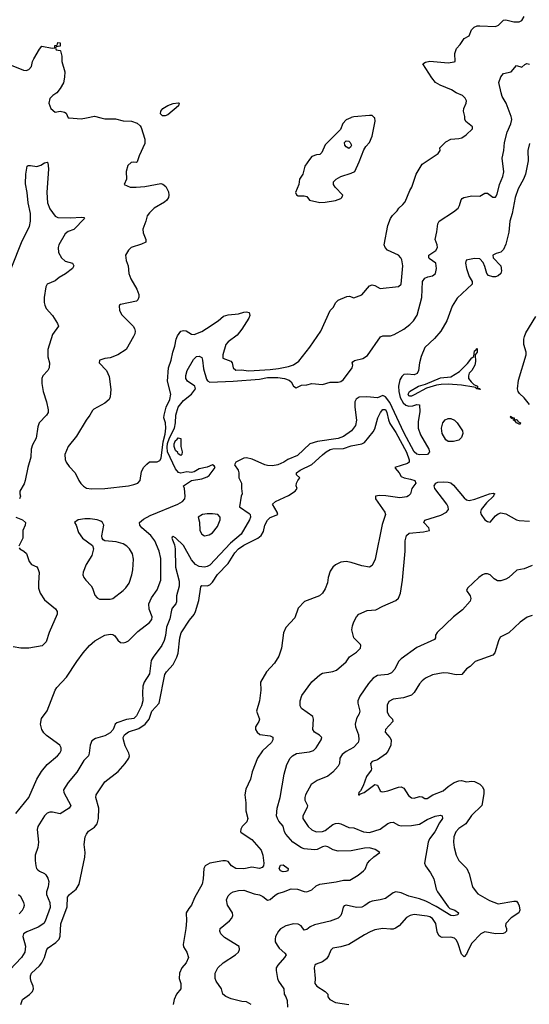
# Model space of a CAD drawing. Header units: inches. Extents: x 2001573 to 2220545, y 644482 to 846830.
# Tile 90 of 256: x 2033780 to 2037668, y 723232 to 730748. Entities that reach past the tile are written whole.
import ezdxf

# ---------------------------------------------------------------- set-up
doc = ezdxf.new("R2010")
doc.units = ezdxf.units.IN
doc.header["$MEASUREMENT"] = 0
doc.layers.add('C0732', color=7, linetype='Continuous')
doc.layers.add('C0733', color=7, linetype='Continuous')

msp = doc.modelspace()

# ---------------------------------------------------------------- linework, layer by layer
at = {"layer": 'C0732', "color": 5}
for points, elevation in [([(2033750, 724688.2), (2033850, 724810.4), (2033911.6, 724950), (2033946.2, 725010), (2033990, 725062.8), (2034068, 725130), (2034086.3, 725150), (2034096.9, 725170), (2034097.6, 725190), (2034087.6, 725210), (2033985.4, 725285.4), (2033965, 725305), (2033948.4, 725330), (2033938, 725370), (2033945.9, 725414.1), (2033990, 725473.4), (2034051, 725630), (2034063.1, 725650), (2034138.3, 725730), (2034216.4, 725850), (2034265.6, 725914.4), (2034312.4, 725970), (2034354.1, 726005.9), (2034429.2, 726050.8), (2034470, 726058), (2034490, 726054.3), (2034504.9, 726045), (2034530, 726010.7), (2034550, 725993.4), (2034570, 725990.6), (2034590, 725995.5), (2034610, 726006.4), (2034681.9, 726078.1), (2034770, 726147.1), (2034787.3, 726170), (2034790.7, 726190.7), (2034768.1, 726248.1), (2034766.5, 726290), (2034785.3, 726334.7), (2034830, 726394.9), (2034855.9, 726470), (2034856, 726636), (2034844.2, 726690), (2034810.9, 726770.9), (2034780.7, 726810), (2034712.5, 726870), (2034697.1, 726890), (2034695.3, 726910), (2034724.1, 726935.9), (2034776.5, 726963.5), (2034986.6, 727050), (2035022.7, 727070), (2035040.9, 727090), (2035043.7, 727110), (2035038, 727170), (2035029.5, 727190), (2035090, 727231.6), (2035170, 727243.1), (2035210, 727259.8), (2035224.8, 727270), (2035270.8, 727330), (2035263.6, 727343.6), (2035250, 727349.6), (2035210, 727333.2), (2035150, 727319.4), (2035110, 727296.9), (2035090, 727291.2), (2035056, 727296), (2035010, 727287.4), (2034992.9, 727292.9), (2034970, 727320.6), (2034908.9, 727450), (2034904.5, 727484.5), (2034906.8, 727513.2), (2034923.1, 727556.9), (2034960.1, 727630), (2034968.3, 727670), (2034970.5, 727730.5), (2034989.5, 727790), (2035030, 727841.6), (2035091.1, 727890), (2035121.6, 727930), (2035117.4, 727950), (2035060.4, 727990), (2035047.7, 728010), (2035047.5, 728032.5), (2035058.4, 728070), (2035104.9, 728155.1), (2035130, 728176.3), (2035150, 728179.4), (2035170.1, 728170), (2035175.9, 728150), (2035182, 728082), (2035204.1, 728004.2), (2035212.1, 727992.1), (2035230, 727982.3), (2035410, 727987.8), (2035610, 728003.1), (2035670, 728016.1), (2035750, 728016.3), (2035801, 728010), (2035836, 727996), (2035850, 727982.8), (2035870, 727950.8), (2035890, 727938.8), (2035930, 727959.1), (2035970, 727960.7), (2036010, 727970.7), (2036090, 727964), (2036150, 727980.7), (2036210, 727980.7), (2036230, 727986.8), (2036250, 728002.8), (2036317.2, 728090), (2036321.2, 728110), (2036316, 728130), (2036322.4, 728137.6), (2036334, 728146), (2036396.8, 728163.2), (2036434.3, 728185.7), (2036533, 728327), (2036550, 728334), (2036610, 728335.9), (2036635.9, 728344.1), (2036710, 728385.8), (2036757.8, 728422.2), (2036784.5, 728450), (2036813.3, 728493.3), (2036846.9, 728626.9), (2036852.3, 728750), (2036870, 728774), (2036894.9, 728785.1), (2036930, 728792.7), (2036952.7, 728810), (2036959.3, 728850), (2036953.7, 728890), (2036904.8, 728924.7), (2036900.7, 728930), (2036900.7, 728950), (2036953.9, 728986.1), (2036968.2, 729010), (2036966.3, 729030), (2036949.6, 729070), (2036962.9, 729130), (2036969.6, 729189.6), (2036979.1, 729210), (2037090, 729281.3), (2037125.1, 729310), (2037136.2, 729330), (2037147.2, 729372.8), (2037156, 729384), (2037168, 729390), (2037230, 729404), (2037290, 729401.6), (2037330, 729424), (2037350, 729424), (2037390, 729393), (2037410, 729393.4), (2037423.3, 729416.7), (2037441.3, 729490), (2037466.4, 729550), (2037474.2, 729585.8), (2037461.6, 729690), (2037473.2, 729750), (2037477.7, 729810), (2037499.8, 729890), (2037528, 729952), (2037534, 729986), (2037531.1, 730000)], 360), ([(2034398.3, 730000), (2034430, 729991.6), (2034510, 729991.4), (2034570, 729975.9), (2034632.4, 729972.4), (2034677.5, 729957.5), (2034699.1, 729939.1), (2034706.5, 729926.5), (2034735.3, 729835.3), (2034735.8, 729804.2), (2034692.2, 729710), (2034675.9, 729664.1), (2034670, 729659), (2034650, 729661.2), (2034630, 729657.2), (2034605.3, 729634.7), (2034593, 729590), (2034594.8, 729530), (2034578, 729490), (2034622, 729470), (2034668.6, 729468.6), (2034735.3, 729475.3), (2034857.9, 729497.9), (2034873.3, 729493.3), (2034895.2, 729475.2), (2034914.2, 729434.2), (2034917.7, 729410), (2034915, 729390), (2034903.6, 729370), (2034885.2, 729354.8), (2034807.2, 729310), (2034770, 729275.1), (2034752.2, 729250), (2034743.1, 729210), (2034719.6, 729150), (2034721.5, 729121.5), (2034742, 729070), (2034742.8, 729050), (2034710, 729033.6), (2034631.5, 729008.4), (2034610.3, 728989.7), (2034588.2, 728950), (2034592.4, 728910), (2034606.7, 728870), (2034613.4, 728810), (2034628.9, 728770), (2034673.7, 728690), (2034688.5, 728650), (2034690.2, 728630), (2034681.6, 728610), (2034670, 728599.6), (2034550, 728574), (2034542, 728570), (2034539.6, 728560.4), (2034542, 728530), (2034558, 728498), (2034645.3, 728410), (2034656.9, 728390), (2034660.2, 728370), (2034658, 728350), (2034649.1, 728330), (2034591.5, 728230), (2034530, 728189.7), (2034470, 728166.6), (2034430, 728160.7), (2034391, 728149), (2034390, 728146), (2034386.8, 728130), (2034443, 728070), (2034463.4, 728023.4), (2034474.6, 727925.4), (2034470.6, 727870), (2034462, 727850), (2034430, 727820.7), (2034344.8, 727775.2), (2034334.4, 727765.6), (2034316.4, 727730), (2034287.9, 727692.1), (2034213.4, 727570), (2034150.4, 727490), (2034124.9, 727430), (2034127, 727390), (2034135.8, 727370), (2034158.2, 727338.2), (2034202.6, 727290), (2034231.8, 727230), (2034247.5, 727207.5), (2034266.8, 727186.8), (2034290, 727172.8), (2034327.8, 727167.8), (2034430, 727168.6), (2034610.5, 727189.5), (2034650, 727199.1), (2034680.8, 727210), (2034698.5, 727230), (2034710, 727299.1), (2034728.3, 727331.7), (2034750, 727356.4), (2034770, 727372.2), (2034830, 727372), (2034850, 727382.4), (2034859.7, 727400.3), (2034874.9, 727525.1), (2034890, 727584.9), (2034895.9, 727630), (2034892.1, 727670), (2034880.8, 727710), (2034882.6, 727730), (2034898, 727790), (2034925.8, 727850), (2034934, 727890), (2034906.6, 727990), (2034915.6, 728090), (2034936.3, 728150), (2034948.2, 728210), (2034964.8, 728255.2), (2034974.5, 728310), (2034985.2, 728334.8), (2035009.8, 728370.2), (2035030, 728376.9), (2035050, 728373.7), (2035090, 728347.2), (2035110, 728345.3), (2035170, 728368), (2035206, 728390), (2035293.7, 728450), (2035335.1, 728485), (2035370, 728496.4), (2035450, 728503.5), (2035490, 728515.6), (2035510, 728518), (2035530, 728513.8), (2035535.8, 728490), (2035528.1, 728470), (2035475.1, 728384.9), (2035439.2, 728340.8), (2035370.2, 728290), (2035353.2, 728270), (2035331, 728191), (2035330, 728164.7), (2035390, 728142.8), (2035400.7, 728130), (2035408.2, 728090), (2035430, 728074), (2035470, 728074.9), (2035528.8, 728068.8), (2035690, 728078.5), (2035755.3, 728084.7), (2035830, 728099.8), (2035870, 728112.9), (2035910, 728142.4), (2035992.7, 728247.3), (2036077.7, 728370), (2036150, 728528.7), (2036171.2, 728550), (2036191, 728589), (2036210, 728608.2), (2036275.2, 728635.2), (2036297.1, 728637.1), (2036330, 728624.7), (2036390, 728647), (2036450, 728715.5), (2036470, 728725.5), (2036490, 728719.3), (2036530, 728695.3), (2036670, 728711.1), (2036689.8, 728730), (2036702.7, 728870), (2036695.5, 728915.5), (2036689, 728930), (2036670, 728951.2), (2036587.3, 728990), (2036567.8, 729010), (2036560.8, 729030), (2036590, 729176), (2036609.7, 729230), (2036625.6, 729254.4), (2036660.5, 729290), (2036672.3, 729310), (2036703.3, 729336.7), (2036721.1, 729358.9), (2036756.6, 729443.4), (2036773.1, 729470), (2036805.3, 729570), (2036850, 729644.9), (2036973.6, 729726.4), (2036987.6, 729750), (2036986, 729770), (2037030, 729814.6), (2037070, 729836), (2037130, 729840.3), (2037152.4, 729847.6), (2037187.6, 729870), (2037234.5, 729914.5), (2037235.1, 729930), (2037184.5, 729970), (2037177, 729990), (2037177, 730000)], 380), ([(2034151.1, 730000), (2034158.7, 729998.7), (2034250, 729991.8), (2034289, 730000)], 380), ([(2036306.6, 730000), (2036270, 729982.9), (2036245.3, 729954.7), (2036226.8, 729910), (2036110, 729791.8), (2036086.4, 729733.6), (2036070, 729719.3), (2036043.4, 729716.6), (2036010, 729702.7), (2035990, 729681.2), (2035955.5, 729630), (2035939.1, 729570), (2035914, 729530), (2035910.6, 729489.4), (2035884.7, 729430), (2035891.6, 729411.6), (2035904.7, 729404.7), (2035950, 729404.7), (2035970, 729398), (2035991.1, 729371.1), (2036070, 729354), (2036110, 729355.5), (2036190, 729368.5), (2036230, 729383.8), (2036237, 729390), (2036244.2, 729410), (2036186, 729470), (2036175.1, 729490), (2036175.1, 729510), (2036195.6, 729530), (2036229.1, 729550.9), (2036310, 729576.9), (2036336.2, 729590), (2036370, 729662.8), (2036404.9, 729755.1), (2036420.5, 729779.5), (2036450, 729810.3), (2036470, 729859.3), (2036492.6, 729972.6), (2036490, 729998.3), (2036488, 730000)], 420), ([(2037670, 729802.8), (2037658, 729750), (2037660.4, 729670), (2037638.3, 729570), (2037623.4, 729530), (2037583.3, 729456.7), (2037559, 729390), (2037538.1, 729270), (2037519.9, 729210), (2037512.7, 729127.3), (2037490, 729034.9), (2037470, 728992.9), (2037450, 728973.8), (2037415.4, 728964.6), (2037389.4, 728950), (2037392.8, 728930), (2037451.5, 728870), (2037456.9, 728830), (2037449.7, 728810.3), (2037430, 728792.2), (2037410, 728785.5), (2037390, 728785), (2037356.5, 728796.5), (2037344, 728810), (2037330, 728864.9), (2037315.1, 728895.1), (2037290, 728924), (2037250, 728926.4), (2037187, 728913), (2037181.4, 728890), (2037188.6, 728850), (2037208.7, 728788.7), (2037231.6, 728750), (2037231.8, 728730), (2037116.8, 728623.2), (2037078.7, 728561.3), (2037038.3, 728450), (2036992.1, 728370), (2036945, 728315), (2036870, 728246.9), (2036842.1, 728177.9), (2036830.3, 728130), (2036823.1, 728070), (2036813.5, 728046.5), (2036790, 728037.3), (2036736.6, 728043.4), (2036710, 728040.3), (2036694.4, 728025.6), (2036681.2, 727998.8), (2036669.2, 727950.8), (2036672.3, 727910), (2036683.7, 727863.7), (2036704.6, 727824.6), (2036726.4, 727806.4), (2036750, 727798.7), (2036779.5, 727800.5), (2036810.8, 727810.8), (2036829.2, 727809.2), (2036833.8, 727753.8), (2036819, 727681), (2036820.2, 727630), (2036838.2, 727578.2), (2036900.4, 727470), (2036906, 727450), (2036891.6, 727430), (2036830, 727426.1), (2036810, 727431.2), (2036790, 727450.1), (2036710, 727597.3), (2036604.9, 727824.9), (2036570, 727869.5), (2036550, 727879.3), (2036510, 727862), (2036429.3, 727869.3), (2036370, 727865.7), (2036347.6, 727852.5), (2036338.2, 727830), (2036338.2, 727790), (2036349.5, 727690), (2036342.1, 727650), (2036310.3, 727609.7), (2036250, 727567.6), (2036210, 727552.3), (2036052.2, 727527.8), (2035993.3, 727510), (2035898.4, 727421.6), (2035826, 727390), (2035796.2, 727370), (2035750, 727349.1), (2035710, 727341.9), (2035670, 727344.2), (2035650, 727349.6), (2035554.3, 727394.3), (2035510, 727404.5), (2035490, 727400.2), (2035429.8, 727370), (2035417.8, 727350), (2035446.6, 727310), (2035451.7, 727290), (2035452.6, 727250), (2035473.3, 727210), (2035471.3, 727170), (2035476.3, 727130), (2035469.7, 727110), (2035458.3, 727030), (2035530, 726979.4), (2035539, 726970), (2035541.1, 726950), (2035534.6, 726930), (2035470, 726821.1), (2035387.8, 726752.2), (2035230, 726584.8), (2035210, 726573.5), (2035190, 726568.7), (2035150, 726575.3), (2035122.2, 726590), (2035090, 726624.5), (2035030, 726735), (2034970, 726792.8), (2034950, 726803.8), (2034942.7, 726797.3), (2034941.1, 726790), (2034960.6, 726740.6), (2034966.5, 726710), (2034968.8, 726570), (2034997.1, 726462.9), (2034995.9, 726424.1), (2034977.1, 726350), (2034976.5, 726303.5), (2034972, 726288), (2034944.5, 726255.5), (2034938.3, 726241.7), (2034926.2, 726173.8), (2034899.6, 726110), (2034893.5, 726046.5), (2034883.5, 726010), (2034864.2, 725970), (2034797.6, 725882.4), (2034784.4, 725855.6), (2034770, 725754.9), (2034729.3, 725690.7), (2034720.2, 725659.8), (2034716.4, 725610), (2034718.8, 725550), (2034709.9, 725510), (2034670, 725434.8), (2034650, 725414.1), (2034594.8, 725405.2), (2034520.1, 725379.9), (2034508.9, 725371.1), (2034494.4, 725330), (2034470, 725304.6), (2034430, 725281), (2034358.9, 725261.1), (2034330, 725242.8), (2034316.5, 725210), (2034310.8, 725149.2), (2034304.4, 725130), (2034270, 725092.2), (2034216.4, 725003.6), (2034150, 724926), (2034115.1, 724870), (2034116.4, 724850), (2034170.6, 724749.4), (2034156.9, 724730), (2034090, 724685.5), (2034030, 724698.6), (2034010, 724698.6), (2033990, 724690.2), (2033969.4, 724670.6), (2033919.4, 724590), (2033914.3, 724565.7), (2033923.7, 724470), (2033917.5, 724430), (2033899.3, 724370), (2033897.6, 724330), (2033902.1, 724290), (2033909.5, 724269.5), (2033918.7, 724258.7), (2033930, 724248.9), (2033970.6, 724230.6), (2033980.6, 724220.6), (2033995.6, 724195.5), (2034001.8, 724170), (2033996.2, 724130), (2033984, 724090), (2033984.4, 724070), (2034010.6, 724010), (2034012.2, 723970), (2033974.2, 723865.8), (2033963.5, 723850), (2033919.9, 723820.1), (2033833.3, 723786.7), (2033809.6, 723770), (2033803.1, 723750), (2033823.8, 723676.2), (2033819.8, 723630), (2033795.1, 723590), (2033704.3, 723495.7)], 340), ([(2033714, 728850), (2033798.8, 729061.2), (2033855.5, 729170), (2033862.3, 729210), (2033863.2, 729270), (2033844.7, 729350), (2033837.2, 729430), (2033825.6, 729494.4), (2033827.3, 729570), (2033837.2, 729630), (2033844.7, 729635.3), (2033863.8, 729636.2), (2033910, 729628.4), (2033942.4, 729637.6), (2033970, 729654.6), (2033990, 729660.5), (2033996, 729656), (2033999.6, 729610), (2033986.8, 729430), (2033993.2, 729350), (2034010, 729304.6), (2034049.5, 729249.5), (2034070, 729239.1), (2034170, 729236.5), (2034250, 729242), (2034270, 729238), (2034274.8, 729230), (2034192.3, 729147.7), (2034150, 729132.2), (2034125.9, 729114.1), (2034079.1, 729030), (2034074, 729010), (2034077, 728970), (2034098.4, 728930), (2034125.8, 728905.8), (2034182, 728890), (2034192, 728870), (2034183.1, 728850), (2034130, 728807.2), (2034080.9, 728779.1), (2034050, 728755.3), (2033990.7, 728730), (2033978.4, 728710), (2033967.8, 728627.8), (2033966.8, 728590), (2033971.3, 728570), (2033983.2, 728543.2), (2034031, 728491), (2034068.9, 728430), (2034074.9, 728410), (2034030, 728344.5), (2033995.8, 728230), (2033994.9, 728174.9), (2034008, 728130), (2034006, 728090), (2033995.5, 728070), (2033956.4, 728030), (2033948.5, 728010), (2033948.5, 727970), (2033958.4, 727910), (2033984.6, 727830), (2033998, 727770), (2033996.4, 727750), (2033983.8, 727730), (2033928.8, 727670), (2033919.6, 727640.4), (2033905.5, 727554.5), (2033878, 727502), (2033867.7, 727470), (2033866.3, 727410), (2033841.1, 727330), (2033822.4, 727230), (2033814.4, 727205.6), (2033781.1, 727150), (2033780.3, 727130), (2033786.7, 727110), (2033779.3, 727090)], 360), ([(2037670.1, 727810.1), (2037630, 727861.7), (2037594.2, 727894.2), (2037583.6, 727910), (2037577.6, 727930), (2037584.6, 727995.4), (2037644.2, 728190), (2037643.7, 728210), (2037626.3, 728270), (2037626.3, 728310), (2037631.5, 728330), (2037642.8, 728357.2), (2037717.2, 728482.8)], 340), ([(2033787.8, 723230), (2033801.3, 723270), (2033854.1, 723305.9), (2033876.8, 723330), (2033885.6, 723350), (2033883.5, 723370), (2033866.9, 723406.9), (2033862.2, 723430), (2033862.6, 723450), (2033869.8, 723470), (2033930, 723525.3), (2033949.8, 723550), (2033969, 723590), (2033987.7, 723650), (2033996.6, 723663.3), (2034056.9, 723703.1), (2034080.9, 723730), (2034088.9, 723751.1), (2034094, 723846), (2034142.5, 723977.5), (2034145.5, 724050), (2034159.2, 724070), (2034211.8, 724110), (2034233.6, 724150), (2034276.3, 724356.3), (2034279.7, 724390), (2034273.1, 724453.1), (2034280.6, 724510), (2034288.9, 724531.1), (2034306.1, 724553.9), (2034350, 724585.3), (2034370, 724608.7), (2034381.4, 724650), (2034385, 724730), (2034359.8, 724810), (2034364.1, 724830), (2034429.9, 724930.1), (2034530.5, 725009.6), (2034585, 725070), (2034613.5, 725110), (2034616.8, 725130), (2034611.7, 725148.3), (2034585, 725205), (2034571.7, 725250), (2034568.8, 725270), (2034579.5, 725290), (2034610, 725312.6), (2034690, 725338.6), (2034738, 725370), (2034768.4, 725410), (2034788.8, 725470), (2034843.4, 725530), (2034888.5, 725750), (2034898.9, 725770), (2034950, 725825.4), (2034978.5, 725881.5), (2034988.1, 725911.9), (2035001.6, 726030), (2035013, 726067), (2035075.6, 726164.4), (2035111.6, 726208.4), (2035122, 726230), (2035145.6, 726314.4), (2035160.9, 726419.1), (2035169.8, 726430.2), (2035210, 726426.9), (2035230, 726434.4), (2035250, 726455.2), (2035290, 726513.6), (2035370, 726596), (2035421.9, 726678.1), (2035450, 726707.9), (2035490, 726736.1), (2035596, 726790), (2035623.1, 726810), (2035639.1, 726840.9), (2035650.6, 726890), (2035670, 726927.2), (2035690.7, 726949.3), (2035749.3, 726970), (2035745.1, 726990), (2035710, 727050.4), (2035730.9, 727069.1), (2035830, 727115.3), (2035880.9, 727150), (2035896, 727170), (2035889.3, 727190), (2035892.7, 727210), (2035901.2, 727230), (2035917.2, 727250), (2035893.2, 727273.2), (2035892.3, 727290), (2035920.7, 727310), (2036010, 727351.9), (2036090, 727426.2), (2036119.2, 727450), (2036150, 727466.3), (2036170, 727471.9), (2036250, 727475.6), (2036310, 727496.5), (2036390, 727509.3), (2036410, 727521.5), (2036477, 727603), (2036490, 727624.9), (2036513.5, 727710), (2036533.4, 727750), (2036550, 727773.6), (2036570, 727773.3), (2036581.6, 727750), (2036593.3, 727693.3), (2036604.6, 727664.6), (2036650, 727596), (2036730, 727447.1), (2036752.7, 727387.3), (2036750.3, 727369.7), (2036739.6, 727360.4), (2036642, 727330), (2036643.6, 727323.6), (2036674, 727290), (2036690, 727262), (2036714, 727250), (2036761.4, 727241.4), (2036794, 727230), (2036802, 727210), (2036771, 727170), (2036761, 727130), (2036747.5, 727112.5), (2036734, 727106), (2036681.1, 727098.9), (2036573.6, 727113.6), (2036524.7, 727115.3), (2036494.8, 727110), (2036495.3, 727090), (2036565.5, 726990), (2036570.3, 726970), (2036544.6, 726895.4), (2036491.7, 726630), (2036470, 726582.7), (2036450, 726569.5), (2036390, 726578.3), (2036310, 726605.4), (2036270, 726613.6), (2036230, 726607), (2036190, 726587.6), (2036170, 726569.6), (2036150, 726539.5), (2036132.9, 726490), (2036127.7, 726450), (2036110, 726404), (2036090.4, 726370), (2036066.8, 726350), (2035953.7, 726306.3), (2035904.9, 726255.1), (2035878, 726182), (2035810, 726109.2), (2035792.6, 726067.4), (2035777, 725950), (2035758.4, 725890), (2035724.4, 725835.6), (2035663, 725770), (2035617.1, 725690), (2035619.3, 725630), (2035610.6, 725550), (2035588, 725470), (2035610.4, 725410), (2035604.2, 725390), (2035580.4, 725350), (2035579.1, 725330), (2035590.7, 725310), (2035612.2, 725292.2), (2035690, 725280.7), (2035710.9, 725270.9), (2035711.6, 725250), (2035701.5, 725230), (2035633, 725167), (2035594.4, 725110), (2035554.3, 725005.7), (2035540.2, 724950), (2035504.6, 724875.4), (2035496.5, 724830), (2035504.9, 724770), (2035506.3, 724710), (2035521.5, 724650), (2035513.7, 724626.3), (2035476.4, 724590), (2035466.4, 724570), (2035465.3, 724550), (2035470, 724544.4), (2035550, 724489.3), (2035623.5, 724410), (2035635, 724370), (2035642.5, 724310), (2035639.6, 724290), (2035630, 724277), (2035610, 724269.9), (2035550, 724279.3), (2035490, 724266.2), (2035430, 724267.9), (2035396, 724290), (2035370, 724321.5), (2035350, 724327.9), (2035330, 724328.1), (2035230, 724310.5), (2035195.8, 724290), (2035184.6, 724270), (2035180.8, 724190), (2035172, 724150), (2035114.5, 724045.5), (2035091.7, 723990), (2035070, 723963.5), (2035051, 723930), (2035052.7, 723870), (2035047.9, 723812.1), (2035026.9, 723690), (2035030.3, 723670), (2035054, 723630), (2035066.7, 723590), (2035050.3, 723550), (2035017.6, 723510), (2034998.7, 723470), (2034997, 723430), (2035008.7, 723390), (2035008.5, 723350), (2034977.6, 723310), (2034958.4, 723270), (2034952.2, 723230)], 320), ([(2035547, 723230), (2035510.7, 723250), (2035474.1, 723254.1), (2035394.2, 723274.2), (2035352.8, 723292.8), (2035330.4, 723310), (2035320.3, 723350), (2035278.3, 723410), (2035271.7, 723430), (2035271.8, 723470), (2035292, 723510), (2035332, 723550), (2035426.7, 723610), (2035448.5, 723630), (2035458, 723650), (2035453.5, 723673.5), (2035342.8, 723742.8), (2035314.9, 723770), (2035306.4, 723790), (2035310, 723811.3), (2035381.3, 723870), (2035398.4, 723890), (2035406.4, 723910), (2035403.1, 723930), (2035364.4, 723990), (2035358, 724030), (2035370, 724060.5), (2035390, 724081.7), (2035410, 724091.8), (2035450, 724101), (2035490, 724102.3), (2035570, 724074.5), (2035610, 724068.9), (2035636, 724056), (2035670, 724028), (2035690, 724031.2), (2035730, 724066.2), (2035750, 724077.4), (2035794, 724090), (2035850, 724113.3), (2035899, 724110), (2035950, 724093), (2035970, 724091.2), (2036010, 724106), (2036043.1, 724136.9), (2036071, 724149), (2036193.6, 724166.4), (2036250, 724178.8), (2036299.3, 724180.7), (2036363, 724217), (2036403.8, 724250), (2036415.4, 724264.6), (2036434.7, 724310), (2036450.2, 724330), (2036481.5, 724358.5), (2036527.3, 724390), (2036493, 724413), (2036450, 724426), (2036410, 724425), (2036310, 724404.5), (2036210, 724402), (2036171.5, 724411.5), (2036130, 724434), (2036110, 724439.3), (2036090, 724434.9), (2036050, 724413.7), (2036030, 724410.3), (2035950, 724417.8), (2035930, 724426.2), (2035864.9, 724470), (2035809.3, 724530), (2035799.4, 724550), (2035790, 724593), (2035756.9, 724630), (2035745.8, 724650), (2035739.7, 724670), (2035744, 724730), (2035768.5, 724811.5), (2035798, 724990), (2035818.4, 725061.6), (2035843.1, 725110), (2035861.6, 725130), (2035893.2, 725146.8), (2035990, 725160.2), (2036021.3, 725170), (2036040.9, 725190), (2036081.1, 725250), (2036084.4, 725270), (2036067.9, 725287.9), (2036030.3, 725310.3), (2036016.4, 725330), (2036020.4, 725410), (2036016.4, 725430), (2035930, 725489.1), (2035920.2, 725510), (2035919.6, 725550), (2035932.7, 725590), (2036010, 725694.3), (2036070, 725748), (2036090, 725759.7), (2036170, 725773.7), (2036196.2, 725783.8), (2036270, 725845.7), (2036296.3, 725883.7), (2036350, 725919.7), (2036379.5, 725950), (2036383.8, 725970), (2036379.5, 725979.5), (2036330.3, 726030.3), (2036315.2, 726090), (2036318.4, 726121.6), (2036328.3, 726151.7), (2036350, 726189.5), (2036368, 726210), (2036430, 726239.5), (2036497, 726243), (2036550, 726272.3), (2036650, 726315.8), (2036670, 726331.5), (2036685.4, 726370), (2036699.4, 726470), (2036720.9, 726690), (2036720.1, 726770), (2036730.2, 726809.9), (2036752, 726827.9), (2036862, 726838), (2036906, 726850), (2036900.7, 726870), (2036863.1, 726910), (2036871.8, 726928.2), (2036992.8, 726967.2), (2037036.3, 726990), (2037050.7, 727010), (2037049.5, 727030), (2037039, 727050), (2036946.9, 727170), (2036942.2, 727190), (2036954.2, 727210), (2036970, 727217.1), (2037010, 727221.5), (2037050, 727218.8), (2037070, 727212), (2037090, 727193.9), (2037170, 727097.4), (2037190, 727082.7), (2037210, 727078.1), (2037253, 727087), (2037364, 727130), (2037393.3, 727133.3), (2037404, 727130), (2037396.2, 727123.8), (2037394, 727110), (2037340.9, 727059.1), (2037301.6, 727010), (2037295.9, 726990), (2037300.2, 726970), (2037330, 726930.8), (2037350, 726917.8), (2037370, 726913), (2037410, 726960.7), (2037430, 726975.6), (2037450, 726982.9), (2037490, 726975.6), (2037570, 726931.3), (2037590, 726924.7), (2037670, 726920.5)], 340), ([(2033750.4, 726950.4), (2033800.7, 726930), (2033823.8, 726910), (2033823, 726890), (2033803, 726850), (2033804.4, 726790), (2033774, 726730)], 360), ([(2033777.3, 726717.3), (2033780.5, 726710), (2033812.1, 726692.1), (2033832.3, 726672.3), (2033853.3, 726613.3), (2033870, 726590.6), (2033910.3, 726570.4), (2033919, 726559), (2033928.5, 726528.5), (2033922.4, 726450), (2033924, 726410), (2033935.2, 726370), (2033970, 726319.5), (2034054.4, 726250), (2034067, 726230), (2034066, 726210), (2034005.5, 726070), (2033982, 725998), (2033952.4, 725967.6), (2033850, 725951.2), (2033790, 725951.5), (2033730, 725960.7)], 360), ([(2037690, 726582.2), (2037630, 726556), (2037574, 726546), (2037511, 726490), (2037490, 726477.2), (2037450, 726464), (2037425.6, 726465.6), (2037400.1, 726480.1), (2037368.7, 726510), (2037350, 726519.3), (2037330, 726519.3), (2037310, 726511.5), (2037283, 726490), (2037197.1, 726410), (2037189, 726390), (2037217.1, 726350), (2037223.1, 726330), (2037216.4, 726310), (2037157.7, 726242.3), (2037089.4, 726190.6), (2036964.4, 726070), (2036952, 726050), (2036951.8, 726030), (2036943.7, 726016.3), (2036810, 725956.9), (2036690.3, 725869.7), (2036670.3, 725849.7), (2036642, 725790), (2036617.6, 725762.4), (2036589.1, 725750.9), (2036510, 725742.7), (2036477.8, 725722.2), (2036440, 725680), (2036375.1, 725584.9), (2036359.6, 725550), (2036360.2, 725530), (2036376, 725470), (2036370.3, 725449.7), (2036350, 725414), (2036339, 725370), (2036341.8, 725350), (2036364.9, 725290), (2036367.1, 725250), (2036361.5, 725230), (2036326.4, 725193.6), (2036270, 725161.8), (2036241.3, 725138.7), (2036223.6, 725110), (2036219, 725070), (2036209.3, 725050.7), (2036170, 725003.5), (2036130, 724974.7), (2036050, 724941.1), (2036004.9, 724910), (2035961.3, 724830), (2035955.3, 724810), (2035956.5, 724790), (2035974.9, 724750), (2035974, 724734), (2035941.4, 724670), (2035940.6, 724650), (2035981.5, 724590), (2036010, 724563.8), (2036040.7, 724550), (2036090, 724551.8), (2036110, 724559.8), (2036170, 724604.7), (2036190, 724613), (2036210, 724614.2), (2036230, 724610.1), (2036290, 724582.2), (2036330, 724578.2), (2036403, 724550), (2036450, 724543.5), (2036529.6, 724570), (2036590, 724612.6), (2036610, 724620.8), (2036630, 724621.7), (2036670, 724600.3), (2036690, 724594.9), (2036770, 724596.1), (2036830, 724606.9), (2036890, 724642.2), (2036950, 724669), (2036990, 724675.6), (2037004, 724670), (2037005.3, 724650), (2036982.2, 724617.8), (2036946.3, 724550), (2036905.9, 724494.1), (2036895.5, 724470), (2036868.9, 724310), (2036874.9, 724290), (2036914.6, 724234.6), (2036938.9, 724190), (2036957.4, 724110), (2036967.6, 724090), (2037050, 723977), (2037062.8, 723962.8), (2037100.7, 723950), (2037128, 723930), (2037124, 723916), (2037092.5, 723907.5), (2037069.4, 723909.4), (2036958.4, 723978.4), (2036878.9, 724018.9), (2036830, 724037.2), (2036750, 724058.3), (2036690, 724082.1), (2036650, 724089.8), (2036630, 724084.2), (2036570, 724039.7), (2036530, 724028.5), (2036470, 724020.4), (2036450, 724012.6), (2036414.2, 723985.8), (2036390, 723973.8), (2036350, 723970.9), (2036270.5, 723989.5), (2036255.5, 723984.5), (2036246.7, 723973.3), (2036238.9, 723930), (2036230.3, 723910), (2036210, 723889.7), (2036150, 723866.2), (2036030, 723838), (2035997.1, 723822.9), (2035970, 723803.5), (2035950, 723797), (2035926.3, 723830), (2035904.7, 723844.7), (2035870, 723846.4), (2035810, 723832.4), (2035770.9, 723809.1), (2035754, 723790), (2035731.3, 723750), (2035728, 723730), (2035730.2, 723710), (2035744, 723684), (2035760.9, 723660.9), (2035803.4, 723623.4), (2035812, 723610), (2035800.3, 723590), (2035748.5, 723530), (2035737.1, 723510), (2035737.1, 723490), (2035746, 723430), (2035753.7, 723410), (2035795.3, 723350), (2035797, 723310), (2035810.2, 723290.2), (2035821.2, 723261.2), (2035823.5, 723210)], 360), ([(2037690, 726200.5), (2037651.5, 726188.5), (2037598.4, 726150), (2037512, 726068), (2037446.1, 726033.9), (2037432.6, 726007.4), (2037404.5, 725915.5), (2037390, 725896.2), (2037254.8, 725850), (2037216.3, 725810), (2037187.7, 725792.2), (2037154, 725750), (2037110, 725746.8), (2037050, 725759.8), (2037010, 725763.1), (2036930, 725746), (2036877.3, 725722.7), (2036850, 725702.7), (2036830, 725678.3), (2036790, 725613.3), (2036768.5, 725591.5), (2036707.7, 725572.3), (2036630, 725562), (2036596.7, 725543.3), (2036584.3, 725515.7), (2036584.4, 725464.4), (2036596.1, 725436.1), (2036623.1, 725410), (2036625.8, 725390), (2036570.2, 725330), (2036568.1, 725310), (2036604.6, 725270), (2036615.2, 725250), (2036611.1, 725210), (2036590, 725161.3), (2036570, 725140.5), (2036510, 725099.5), (2036470, 725086.6), (2036455.5, 725070), (2036463.8, 725030), (2036460.4, 725019.6), (2036424.9, 724970), (2036400.3, 724899.7), (2036379.5, 724860.5), (2036368.2, 724850), (2036364.7, 724830), (2036373.2, 724830), (2036380.7, 724839.3), (2036409, 724850), (2036490, 724910.8), (2036510, 724904.7), (2036530, 724862), (2036536.9, 724856.9), (2036550, 724854.8), (2036590, 724861.3), (2036670, 724889.1), (2036690, 724891.7), (2036710, 724881.3), (2036747, 724827), (2036770, 724809), (2036790, 724806.7), (2036830, 724818.3), (2036850, 724815.8), (2036870, 724804.4), (2036890, 724803.1), (2036932.7, 724830), (2037010, 724860.7), (2037050, 724896), (2037095.4, 724924.6), (2037130, 724939.2), (2037150, 724939.7), (2037190, 724931.4), (2037230, 724936.2), (2037250, 724933.5), (2037291.6, 724911.6), (2037312.2, 724892.2), (2037321.9, 724870), (2037322.1, 724837.9), (2037307, 724750), (2037227.8, 724672.2), (2037184.9, 724610), (2037130, 724575.4), (2037106.7, 724550), (2037092.4, 724510), (2037089.1, 724470), (2037093.8, 724430), (2037109, 724370), (2037130.3, 724330), (2037190.3, 724270), (2037209.1, 724229.1), (2037235.8, 724130), (2037262.2, 724090), (2037276.3, 724076.3), (2037364.1, 724024.1), (2037430, 724000.2), (2037550, 724020.2), (2037570, 724018.3), (2037582.5, 724002.5), (2037590, 723982.8), (2037595.2, 723950), (2037589.3, 723930.7), (2037530, 723893.2), (2037489.2, 723850), (2037486, 723830), (2037493.1, 723810), (2037493.4, 723790), (2037482.5, 723777.5), (2037467.7, 723772.3), (2037410, 723771.3), (2037330, 723784.8), (2037298, 723770), (2037230, 723699.1), (2037203, 723650), (2037190, 723615.1), (2037170, 723593.6), (2037150, 723615.6), (2037121.8, 723701.8), (2037110, 723724.4), (2037096.8, 723736.7), (2037070, 723745.8), (2037003.3, 723743.3), (2036990, 723746), (2036977.1, 723757.1), (2036964.9, 723784.9), (2036955.4, 723850), (2036930, 723888.4), (2036910, 723900.9), (2036890, 723906.2), (2036790, 723917.8), (2036759.1, 723910), (2036730, 723893.7), (2036674.3, 723830), (2036647.7, 723812.3), (2036630, 723805.6), (2036610, 723804.8), (2036550, 723810.9), (2036490, 723800.4), (2036453.4, 723786.6), (2036410, 723762.7), (2036290, 723688.8), (2036230.8, 723670), (2036170, 723659.8), (2036153.8, 723646.2), (2036137, 723603), (2036120.4, 723579.6), (2036090, 723556.5), (2036041, 723539), (2036031.5, 723530), (2036026.5, 723510), (2036035.6, 723430), (2036031.3, 723390), (2036046.5, 723370), (2036111.6, 723330), (2036130.3, 723310), (2036131.8, 723290), (2036147.2, 723270), (2036190, 723246.1), (2036290.1, 723230.1)], 380), ([(2033776.6, 723923.3), (2033802.7, 723950), (2033812.9, 723970), (2033816.1, 723990), (2033812.1, 724010), (2033790, 724052), (2033770, 724067.8)], 360)]:
    msp.add_lwpolyline(points, dxfattribs=dict(at, elevation=elevation))
for points, elevation in [([(2036290, 729765.1), (2036270, 729777.6), (2036260.5, 729790), (2036256.9, 729810), (2036270, 729824.4), (2036290, 729822), (2036302, 729810), (2036310.3, 729790), (2036305.1, 729774.9)], 420), ([(2037274, 727934), (2037290, 727934), (2037294.3, 727925.7), (2037267.3, 727930), (2037259.5, 727939.5), (2037243.9, 727943.9), (2037150, 727959.6), (2037050, 727965.6), (2036996, 727964), (2036960.5, 727959.5), (2036883.6, 727936.4), (2036790, 727885.3), (2036770, 727875), (2036755.6, 727875.6), (2036750, 727876.8), (2036742.8, 727890), (2036754, 727910), (2036822.8, 727950), (2036875, 727965), (2036990, 728014), (2037070, 728022.9), (2037136.6, 728063.4), (2037196.7, 728123.3), (2037230, 728168.2), (2037243.7, 728176.3), (2037250, 728221), (2037258, 728222), (2037270, 728238), (2037270.3, 728209.7), (2037256, 728190), (2037258, 728138), (2037252.8, 728110), (2037230, 728069.7), (2037210.3, 728050), (2037203.7, 728030), (2037205.3, 728010), (2037224, 727984), (2037244.4, 727964.4), (2037271.7, 727950)], 320), ([(2037050, 727528), (2037030, 727542), (2037004, 727590), (2036999, 727630), (2037008.7, 727670), (2037026.3, 727693.7), (2037050, 727704.7), (2037070, 727704.7), (2037098, 727690), (2037118, 727670), (2037158, 727610), (2037161, 727590), (2037150, 727558), (2037130, 727538), (2037090, 727528.7)], 320), ([(2037554, 727694), (2037570, 727695.2), (2037578.7, 727690), (2037580.9, 727680.9), (2037600.5, 727670), (2037598.4, 727661.6), (2037590, 727660.7), (2037570, 727669.7), (2037562.3, 727682.3), (2037548, 727690), (2037545.6, 727705.6), (2037535.9, 727704.1), (2037526.3, 727710), (2037524.8, 727715.2), (2037530, 727721), (2037533, 727713), (2037551.5, 727710)], 320), ([(2035010, 727420.9), (2034990, 727433.2), (2034985.5, 727445.5), (2034970, 727460.9), (2034958, 727490), (2034959.5, 727510), (2034970, 727537.1), (2034978.9, 727541.1), (2034990, 727557.1), (2035010.2, 727550), (2035010.3, 727490), (2035018.4, 727450), (2035017.1, 727430)], 340), ([(2035250, 726977.4), (2035210, 726977.1), (2035175.5, 726970), (2035141.6, 726950), (2035152.7, 726912.8), (2035153.4, 726850), (2035170, 726820.5), (2035190, 726808.4), (2035224.9, 726815.1), (2035250, 726830.4), (2035290, 726880.5), (2035309.7, 726930.3), (2035309.7, 726950), (2035291.2, 726970)], 360), ([(2034317.6, 726937.6), (2034277.4, 726937.4), (2034226, 726930), (2034198.8, 726910), (2034210.4, 726890.4), (2034230, 726834.8), (2034259.1, 726790), (2034334.4, 726734.4), (2034342, 726710), (2034330, 726659.3), (2034287, 726590), (2034263.8, 726530), (2034263, 726510), (2034270.4, 726490.4), (2034284, 726470), (2034326.4, 726426.4), (2034336.4, 726410), (2034354.4, 726354.4), (2034370, 726334.8), (2034390, 726325.5), (2034470, 726324.6), (2034490, 726330.3), (2034569.7, 726390.3), (2034590, 726410.6), (2034614.3, 726445.7), (2034636.9, 726510), (2034644, 726550), (2034648.3, 726630), (2034642, 726670), (2034618.9, 726710), (2034598.7, 726730), (2034570, 726748.4), (2034517.2, 726762.8), (2034430, 726769.6), (2034417.6, 726777.6), (2034409.7, 726789.6), (2034407.9, 726807.9), (2034421.6, 726890), (2034412.3, 726910), (2034399.3, 726919.3), (2034371.3, 726931.3)], 380), ([(2035790, 724242.9), (2035769.9, 724250), (2035759.5, 724270), (2035770, 724293.8), (2035790, 724297.8), (2035827.2, 724270), (2035825.5, 724250), (2035810, 724245)], 320)]:
    msp.add_lwpolyline(points, close=True, dxfattribs=dict(at, elevation=elevation))
at = {"layer": 'C0733', "color": 5}
for points, elevation in [([(2037177, 730000), (2037177, 730010), (2037167, 730050), (2037169.5, 730070), (2037186.6, 730110), (2037189.3, 730129.3), (2037179.3, 730150), (2037159.3, 730170), (2037110, 730189.7), (2037073.5, 730213.5), (2036988.4, 730248.4), (2036951.4, 730270), (2036923.5, 730303.5), (2036856.4, 730410), (2036877.2, 730422.8), (2036910, 730430.9), (2037050, 730418.5), (2037094, 730426), (2037102, 730430), (2037099.6, 730490), (2037112.5, 730527.5), (2037141, 730559), (2037170, 730604), (2037210, 730623.8), (2037227.9, 730670), (2037247.7, 730692.3), (2037270, 730700.4), (2037290, 730701.1), (2037410, 730696.6), (2037433.1, 730706.9), (2037470, 730745.8), (2037490, 730746.7), (2037550, 730731.3), (2037590, 730731.7), (2037610, 730743.1), (2037630, 730773.4)], 380), ([(2033688.7, 730410), (2033810, 730363.7), (2033830, 730361.3), (2033850, 730367.2), (2033869.7, 730390), (2033878.5, 730430), (2033888.5, 730450), (2033930, 730523.7), (2033950, 730545.3), (2034028.9, 730531.1), (2034047.3, 730532.7), (2034048.7, 730550), (2034066, 730554), (2034070, 730574), (2034090, 730572), (2034090, 730546), (2034058, 730542), (2034054, 730530), (2034058, 730518), (2034090, 730514), (2034091.1, 730511.1), (2034101, 730470), (2034101, 730430), (2034124.9, 730350), (2034123, 730310), (2034114.9, 730265.1), (2034090, 730224), (2034064.7, 730190), (2034032, 730170), (2034010, 730146), (2034002, 730110), (2034018, 730070), (2034050, 730041.3), (2034090, 730048.7), (2034123, 730042.9), (2034134.5, 730034.5), (2034150, 730000.2), (2034151.1, 730000)], 380), ([(2037531.1, 730000), (2037529, 730010), (2037490.5, 730110), (2037462.2, 730162.2), (2037453.1, 730190), (2037436, 730270), (2037450, 730311.4), (2037470, 730338), (2037529.7, 730350.3), (2037570, 730397.3), (2037610, 730385.5), (2037633.3, 730406.7), (2037650, 730412.7), (2037670, 730408.8)], 360), ([(2034289, 730000), (2034350, 730012.8), (2034398.3, 730000)], 380), ([(2036488, 730000), (2036470, 730015.8), (2036450, 730017.6), (2036330, 730005.6), (2036310, 730001.6), (2036306.6, 730000)], 420)]:
    msp.add_lwpolyline(points, dxfattribs=dict(at, elevation=elevation))
at = {"layer": 'C0733', "color": 5, "elevation": 380}
msp.add_lwpolyline([(2034890, 730013.3), (2034870, 730014), (2034861, 730021), (2034855.6, 730030), (2034857.4, 730050), (2034873, 730070), (2034910, 730093), (2034950, 730108.2), (2034990, 730114), (2034998, 730110), (2034990.8, 730090), (2034910, 730022.4)], close=True, dxfattribs=at)

doc.saveas('drawing.dxf')
